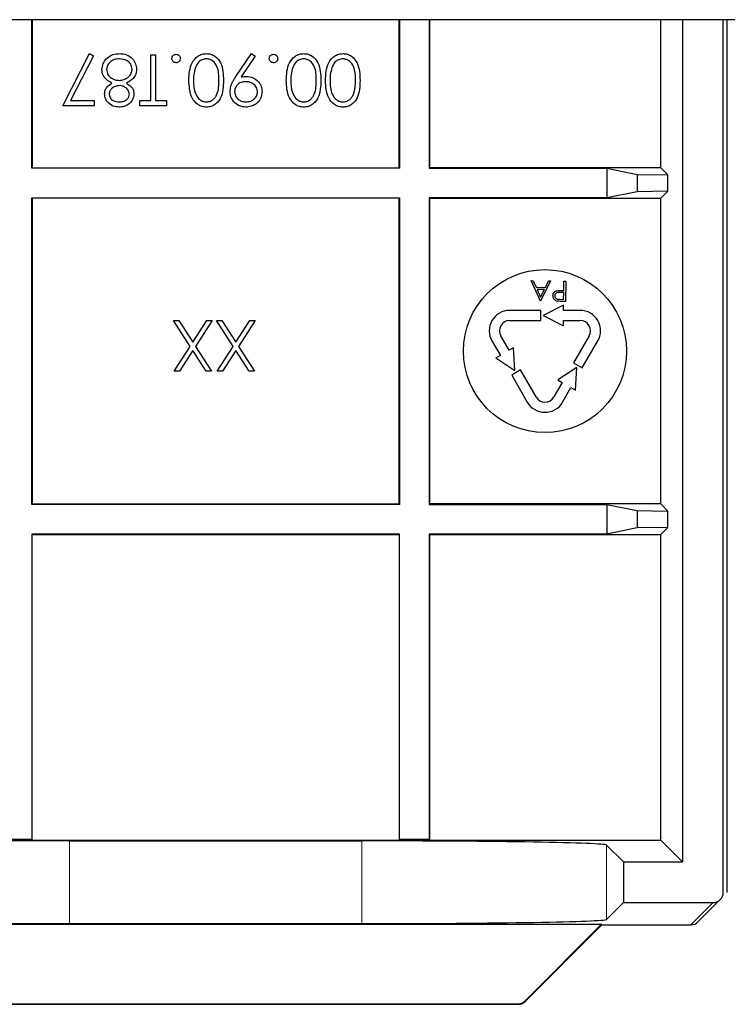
# Paper-space layout 'Blatt3' of a CAD drawing. Header units: millimetres. Extents: x 5 to 418, y 2 to 292.
# Tile 64 of 73: x 330 to 336, y 94 to 102. Entities that reach past the tile are written whole.
import ezdxf

# ---------------------------------------------------------------- set-up
doc = ezdxf.new("R2010")
doc.units = ezdxf.units.MM

psp = doc.layouts.new('Blatt3')

# ---------------------------------------------------------------- linework, layer by layer
at = {"color": 7, "linetype": 'Continuous', "lineweight": 25}
for p, q in [((375.9901, 102.3264), (319.1568, 102.3264)), ((330.0691, 101.1108), (330.0691, 102.3264)), ((330.0735, 102.3264), (330.0735, 101.1152)), ((333.0735, 101.1152), (333.0735, 102.3264)), ((333.0778, 102.3264), (333.0778, 101.1108)), ((333.3191, 102.3264), (333.3191, 101.1108)), ((333.3235, 101.1152), (333.3235, 102.3264)), ((335.2126, 101.1152), (335.2126, 102.3264)), ((335.3901, 102.3264), (335.3901, 95.4377)), ((335.7235, 95.1878), (335.7235, 102.3264)), ((335.7568, 95.1878), (335.7568, 102.3264)), ((330.3235, 101.6216), (330.5425, 102.049)), ((330.5425, 102.049), (330.5748, 102.0312)), ((331.739, 101.8613), (331.8673, 102.049)), ((331.8673, 102.049), (331.8972, 102.0282)), ((330.5748, 102.0312), (330.3867, 101.6644)), ((331.0446, 102.0383), (331.082, 102.0383)), ((331.0446, 101.6644), (331.0446, 102.0383)), ((331.082, 102.0383), (331.082, 101.6644)), ((331.8972, 102.0282), (331.7813, 101.8588)), ((330.3867, 101.6644), (330.5799, 101.6644)), ((330.5799, 101.6644), (330.5799, 101.6216)), ((330.9538, 101.6644), (331.0446, 101.6644)), ((330.9538, 101.6216), (330.9538, 101.6644)), ((331.082, 101.6644), (331.1728, 101.6644)), ((331.1728, 101.6644), (331.1728, 101.6216)), ((330.5799, 101.6216), (330.3235, 101.6216)), ((331.1728, 101.6216), (330.9538, 101.6216)), ((330.0691, 101.1108), (330.0735, 101.1152)), ((333.0778, 101.1108), (330.0691, 101.1108)), ((330.0735, 101.1152), (333.0735, 101.1152)), ((333.0778, 101.1108), (333.0735, 101.1152)), ((333.3191, 101.1108), (333.3235, 101.1152)), ((333.3191, 101.1108), (334.7729, 101.1108)), ((335.2126, 101.1152), (333.3235, 101.1152)), ((334.7729, 101.1108), (335.0208, 101.0614)), ((334.7729, 101.1108), (334.7729, 100.8695)), ((335.2126, 101.1152), (335.2708, 101.057)), ((335.0208, 101.0614), (335.2708, 101.057)), ((335.0208, 101.0614), (335.0208, 100.919)), ((335.2708, 100.9234), (335.2708, 101.057)), ((335.0208, 100.919), (334.7729, 100.8695)), ((335.2708, 100.9234), (335.0208, 100.919)), ((335.2708, 100.9234), (335.2126, 100.8652)), ((330.0691, 100.8695), (333.0778, 100.8695)), ((330.0691, 98.3608), (330.0691, 100.8695)), ((330.0691, 100.8695), (330.0735, 100.8652)), ((330.0735, 100.8652), (330.0735, 98.3652)), ((333.0735, 100.8652), (330.0735, 100.8652)), ((333.0778, 100.8695), (333.0735, 100.8652)), ((333.0735, 98.3652), (333.0735, 100.8652)), ((333.0778, 100.8695), (333.0778, 98.3608)), ((333.3191, 100.8695), (333.3235, 100.8652)), ((334.7729, 100.8695), (333.3191, 100.8695)), ((333.3191, 100.8695), (333.3191, 98.3608)), ((333.3235, 100.8652), (335.2126, 100.8652)), ((333.3235, 98.3652), (333.3235, 100.8652)), ((335.2126, 98.3652), (335.2126, 100.8652)), ((334.2285, 100.0243), (334.1536, 100.1919)), ((334.1536, 100.1919), (334.1698, 100.1917)), ((334.1698, 100.1917), (334.1938, 100.138)), ((334.1938, 100.138), (334.2694, 100.137)), ((334.2611, 100.12), (334.2015, 100.1208)), ((334.2015, 100.1208), (334.2301, 100.0567)), ((334.2301, 100.0567), (334.2611, 100.12)), ((334.3117, 100.1899), (334.2306, 100.0242)), ((334.2694, 100.137), (334.2954, 100.1901)), ((334.2954, 100.1901), (334.3117, 100.1899)), ((334.4078, 100.1118), (334.4197, 100.1117)), ((334.4197, 100.1117), (334.4207, 100.1886)), ((334.4207, 100.1886), (334.4356, 100.1884)), ((334.4356, 100.1884), (334.4336, 100.0218)), ((334.3884, 100.0394), (334.4188, 100.039)), ((334.4195, 100.0946), (334.3903, 100.0953)), ((334.4188, 100.039), (334.4195, 100.0946)), ((334.2306, 100.0242), (334.2285, 100.0243)), ((334.4181, 99.9902), (334.2514, 99.9068)), ((334.4336, 100.0218), (334.4009, 100.0222)), ((334.4181, 99.9485), (334.4181, 99.9902)), ((334.2325, 99.9485), (333.9772, 99.9485)), ((334.2325, 99.8652), (334.2325, 99.9485)), ((334.2514, 99.9068), (334.4181, 99.8235)), ((334.5545, 99.9485), (334.4181, 99.9485)), ((331.3644, 99.6543), (331.2284, 99.8668)), ((331.2284, 99.8668), (331.2715, 99.8668)), ((331.2715, 99.8668), (331.386, 99.688)), ((331.386, 99.688), (331.5004, 99.8668)), ((331.5436, 99.8668), (331.4075, 99.6543)), ((331.5004, 99.8668), (331.5436, 99.8668)), ((331.581, 99.8668), (331.6241, 99.8668)), ((331.7169, 99.6543), (331.581, 99.8668)), ((331.6241, 99.8668), (331.7385, 99.688)), ((331.7385, 99.688), (331.853, 99.8668)), ((331.8961, 99.8668), (331.7601, 99.6543)), ((331.853, 99.8668), (331.8961, 99.8668)), ((333.9772, 99.8652), (334.2325, 99.8652)), ((334.4181, 99.8652), (334.5545, 99.8652)), ((334.4181, 99.8235), (334.4181, 99.8652)), ((333.9732, 99.622), (333.905, 99.7402)), ((334.6267, 99.7402), (334.499, 99.519)), ((331.2337, 99.4502), (331.3644, 99.6543)), ((331.4075, 99.6543), (331.5382, 99.4502)), ((331.5863, 99.4502), (331.7169, 99.6543)), ((331.7601, 99.6543), (331.8908, 99.4502)), ((333.8328, 99.6985), (333.9011, 99.5803)), ((334.0093, 99.6428), (333.9732, 99.622)), ((334.0205, 99.4568), (334.0093, 99.6428)), ((334.5712, 99.4774), (334.6989, 99.6985)), ((331.386, 99.6206), (331.2769, 99.4502)), ((331.4951, 99.4502), (331.386, 99.6206)), ((331.7385, 99.6206), (331.6295, 99.4502)), ((331.8476, 99.4502), (331.7385, 99.6206)), ((333.9011, 99.5803), (333.865, 99.5595)), ((333.865, 99.5595), (334.0205, 99.4568)), ((334.5257, 99.4818), (334.3702, 99.3792)), ((334.499, 99.519), (334.5712, 99.4774)), ((334.5145, 99.2958), (334.5257, 99.4818)), ((331.2769, 99.4502), (331.2337, 99.4502)), ((331.5382, 99.4502), (331.4951, 99.4502)), ((331.6295, 99.4502), (331.5863, 99.4502)), ((331.8908, 99.4502), (331.8476, 99.4502)), ((334.066, 99.4613), (333.9938, 99.4196)), ((333.9938, 99.4196), (334.1215, 99.1985)), ((334.1937, 99.2402), (334.066, 99.4613)), ((334.4062, 99.3583), (334.338, 99.2402)), ((334.3702, 99.3792), (334.4062, 99.3583)), ((334.4102, 99.1985), (334.4784, 99.3167)), ((334.4784, 99.3167), (334.5145, 99.2958)), ((330.0691, 98.3608), (330.0735, 98.3652)), ((333.0778, 98.3608), (330.0691, 98.3608)), ((330.0735, 98.3652), (333.0735, 98.3652)), ((333.0778, 98.3608), (333.0735, 98.3652)), ((333.3191, 98.3608), (333.3235, 98.3652)), ((333.3191, 98.3608), (334.7729, 98.3608)), ((335.2126, 98.3652), (333.3235, 98.3652)), ((334.7729, 98.3608), (335.0208, 98.3114)), ((334.7729, 98.3608), (334.7729, 98.1195)), ((335.2126, 98.3652), (335.2708, 98.307)), ((335.0208, 98.3114), (335.2708, 98.307)), ((335.0208, 98.3114), (335.0208, 98.169)), ((335.2708, 98.1734), (335.2708, 98.307)), ((333.0778, 98.1195), (330.0691, 98.1195)), ((330.0691, 98.1195), (330.0691, 95.6195)), ((330.0691, 98.1195), (330.0735, 98.1152)), ((330.0735, 95.6152), (330.0735, 98.1152)), ((330.0735, 98.1152), (333.0735, 98.1152)), ((333.0778, 98.1195), (333.0735, 98.1152)), ((333.0735, 98.1152), (333.0735, 95.6152)), ((333.0778, 95.6195), (333.0778, 98.1195)), ((333.3191, 98.1195), (333.3235, 98.1152)), ((334.7729, 98.1195), (333.3191, 98.1195)), ((333.3191, 98.1195), (333.3191, 95.6195)), ((333.3235, 98.1152), (335.2126, 98.1152)), ((333.3235, 95.6152), (333.3235, 98.1152)), ((335.0208, 98.169), (334.7729, 98.1195)), ((335.2708, 98.1734), (335.0208, 98.169)), ((335.2708, 98.1734), (335.2126, 98.1152)), ((335.2126, 95.6152), (335.2126, 98.1152)), ((329.8235, 95.6152), (330.0735, 95.6152)), ((330.0691, 95.6195), (329.8278, 95.6195)), ((330.0691, 95.6195), (330.0735, 95.6152)), ((330.0735, 95.6152), (333.0735, 95.6152)), ((330.3772, 95.6094), (332.7698, 95.6094)), ((333.0778, 95.6195), (333.0735, 95.6152)), ((333.0735, 95.6152), (333.3235, 95.6152)), ((333.3191, 95.6195), (333.0778, 95.6195)), ((333.3191, 95.6195), (333.3235, 95.6152)), ((333.3235, 95.6152), (335.2126, 95.6152)), ((335.3901, 95.4377), (335.2126, 95.6152)), ((334.7695, 95.5751), (334.9068, 95.4377)), ((334.9068, 95.4377), (335.3901, 95.4377)), ((334.9068, 95.4377), (334.9068, 95.1044)), ((335.5172, 94.947), (335.699, 95.1288)), ((334.7695, 94.967), (334.9068, 95.1044)), ((334.9068, 95.1044), (335.6401, 95.1044)), ((328.4176, 94.9269), (334.7293, 94.9269)), ((330.3772, 94.9327), (332.7698, 94.9327)), ((334.1037, 94.3013), (334.7293, 94.9269)), ((334.1055, 94.2969), (334.7311, 94.9226)), ((334.7311, 94.9226), (334.7293, 94.9269)), ((334.7311, 94.9226), (335.4583, 94.9226)), ((329.1004, 94.2725), (334.0466, 94.2725)), ((329.1022, 94.2769), (334.0448, 94.2769))]:
    psp.add_line(p, q, dxfattribs=at)
at = {"color": 7, "linetype": 'Continuous', "lineweight": 18}
for p, q in [((330.3772, 95.6094), (330.3772, 94.9327)), ((332.7698, 95.6094), (332.7698, 94.9327)), ((334.7695, 95.5751), (334.7695, 94.967)), ((335.4583, 94.9226), (335.6401, 95.1044)), ((334.0466, 94.2725), (334.0448, 94.2769)), ((334.1037, 94.3013), (334.1055, 94.2969))]:
    psp.add_line(p, q, dxfattribs=at)
at = {"color": 7, "linetype": 'Continuous', "lineweight": 25}
psp.add_circle((334.2659, 99.6152), 0.6667, dxfattribs=at)
for centre, radius, start, end in [((333.9772, 99.7818), 0.1667, 90, 210), ((334.5545, 99.7818), 0.1667, 330, 90), ((333.9772, 99.7818), 0.0833, 90, 210), ((334.5545, 99.7818), 0.0833, 330, 90), ((334.2659, 99.2818), 0.0833, 210, 330), ((334.2659, 99.2818), 0.1667, 210, 330), ((335.4583, 95.0059), 0.0833, 270, 315), ((334.0466, 94.3559), 0.0833, 270, 315)]:
    psp.add_arc(centre, radius, start, end, dxfattribs=at)
at = {"color": 7, "linetype": 'Continuous', "lineweight": 18}
for centre, start, end in [((335.4583, 95.0059), 269.98044, 314.99849), ((334.0466, 94.3559), 270.00748, 314.99252)]:
    psp.add_arc(centre, 0.0833, start, end, dxfattribs=at)
at = {"color": 7, "linetype": 'Continuous', "lineweight": 25}
for centre, major_axis, ratio, start_param, end_param in [((330.3772, 95.5744), (2, 0), 0.017455, 1.570796, 3.124139), ((332.7698, 95.5744), (2, 0), 0.017455, 0.017453, 1.570796), ((335.6401, 95.1877), (-0.0589, -0.0589), 0.999695, 0.785246, 2.356347), ((330.3772, 94.9677), (2, 0), 0.017455, 3.159046, 4.712389), ((332.7698, 94.9677), (2, 0), 0.017455, 4.712389, 6.265732), ((334.0448, 94.3602), (0.0319, -0.077), 0.999822, 5.890549, 6.675821)]:
    psp.add_ellipse(centre, major_axis=major_axis, ratio=ratio, start_param=start_param, end_param=end_param, dxfattribs=at)
for points, knots in [([(330.6755, 102.0032), (330.6935, 102.0185), (330.7257, 102.0459), (330.7676, 102.048), (330.7861, 102.049)], [0, 0, 0, 0, 0.557758, 1, 1, 1, 1]), ([(330.7861, 102.049), (330.8063, 102.0477), (330.8465, 102.0452), (330.8934, 102.0114), (330.9217, 101.9674), (330.9253, 101.936), (330.9271, 101.9204)], [0, 0, 0, 0, 0.280545, 0.559269, 0.779816, 1, 1, 1, 1]), ([(331.2156, 102.0089), (331.2162, 102.014), (331.2174, 102.0243), (331.2269, 102.0356), (331.2382, 102.0426), (331.2463, 102.0433), (331.2503, 102.0436)], [0, 0, 0, 0, 0.279469, 0.559358, 0.779674, 1, 1, 1, 1]), ([(331.2503, 102.0436), (331.2554, 102.043), (331.2656, 102.0417), (331.2769, 102.0323), (331.2839, 102.021), (331.2846, 102.0129), (331.285, 102.0089)], [0, 0, 0, 0, 0.279581, 0.559143, 0.779575, 1, 1, 1, 1]), ([(331.3544, 101.8301), (331.3568, 101.8801), (331.3603, 101.9551), (331.4169, 102.0242), (331.4615, 102.046), (331.486, 102.048), (331.4983, 102.049)], [0, 0, 0, 0, 0.499407, 0.748743, 0.874372, 1, 1, 1, 1]), ([(331.4983, 102.049), (331.5104, 102.048), (331.5347, 102.046), (331.579, 102.0242), (331.6337, 101.9542), (331.636, 101.8798), (331.6376, 101.8301)], [0, 0, 0, 0, 0.125551, 0.25109, 0.50025, 1, 1, 1, 1]), ([(332.0115, 102.0089), (332.0121, 102.014), (332.0133, 102.0243), (332.0228, 102.0356), (332.0342, 102.0426), (332.0422, 102.0433), (332.0462, 102.0436)], [0, 0, 0, 0, 0.279469, 0.559358, 0.779674, 1, 1, 1, 1]), ([(332.0462, 102.0436), (332.0513, 102.043), (332.0615, 102.0417), (332.0728, 102.0323), (332.0798, 102.021), (332.0806, 102.0129), (332.0809, 102.0089)], [0, 0, 0, 0, 0.279581, 0.559143, 0.779575, 1, 1, 1, 1]), ([(332.1504, 101.8301), (332.1527, 101.8801), (332.1562, 101.9551), (332.2129, 102.0242), (332.2574, 102.046), (332.2819, 102.048), (332.2942, 102.049)], [0, 0, 0, 0, 0.499407, 0.748743, 0.874372, 1, 1, 1, 1]), ([(332.2942, 102.049), (332.3064, 102.048), (332.3307, 102.046), (332.3749, 102.0242), (332.4297, 101.9542), (332.432, 101.8798), (332.4335, 101.8301)], [0, 0, 0, 0, 0.1255507, 0.25109, 0.5002501, 1, 1, 1, 1]), ([(332.4709, 101.8301), (332.4732, 101.8801), (332.4767, 101.9551), (332.5334, 102.0242), (332.578, 102.046), (332.6025, 102.048), (332.6147, 102.049)], [0, 0, 0, 0, 0.499407, 0.748743, 0.874372, 1, 1, 1, 1]), ([(332.6147, 102.049), (332.6269, 102.048), (332.6512, 102.046), (332.6954, 102.0242), (332.7502, 101.9542), (332.7525, 101.8798), (332.754, 101.8301)], [0, 0, 0, 0, 0.1255507, 0.25109, 0.5002501, 1, 1, 1, 1]), ([(330.644, 101.9169), (330.6457, 101.9347), (330.6487, 101.9664), (330.6673, 101.992), (330.6755, 102.0032)], [0, 0, 0, 0, 0.559346, 1, 1, 1, 1]), ([(330.7857, 102.0062), (330.7714, 102.0053), (330.7427, 102.0033), (330.7081, 101.9814), (330.6854, 101.9514), (330.6827, 101.9289), (330.6814, 101.9177)], [0, 0, 0, 0, 0.280602, 0.559962, 0.78018, 1, 1, 1, 1]), ([(330.8897, 101.9216), (330.8874, 101.9355), (330.8827, 101.9633), (330.8441, 102), (330.8079, 102.0039), (330.7857, 102.0062)], [0, 0, 0, 0, 0.279833, 0.560198, 1, 1, 1, 1]), ([(331.2503, 101.9742), (331.2451, 101.9748), (331.2349, 101.9759), (331.2236, 101.9855), (331.2165, 101.9968), (331.2159, 102.0049), (331.2156, 102.0089)], [0, 0, 0, 0, 0.279602, 0.559212, 0.779475, 1, 1, 1, 1]), ([(331.285, 102.0089), (331.2844, 102.0038), (331.2832, 101.9936), (331.2738, 101.9822), (331.2624, 101.9753), (331.2543, 101.9745), (331.2503, 101.9742)], [0, 0, 0, 0, 0.279576, 0.559284, 0.779552, 1, 1, 1, 1]), ([(331.497, 102.0062), (331.4856, 102.0048), (331.4629, 102.002), (331.4277, 101.9782), (331.4152, 101.9512), (331.4076, 101.9347)], [0, 0, 0, 0, 0.280257, 0.560781, 1, 1, 1, 1]), ([(331.6002, 101.83), (331.5999, 101.8689), (331.5994, 101.9272), (331.5594, 101.9841), (331.5256, 102.0032), (331.5065, 102.0052), (331.497, 102.0062)], [0, 0, 0, 0, 0.500291, 0.749086, 0.874606, 1, 1, 1, 1]), ([(332.0462, 101.9742), (332.0411, 101.9748), (332.0308, 101.9759), (332.0196, 101.9855), (332.0125, 101.9968), (332.0118, 102.0049), (332.0115, 102.0089)], [0, 0, 0, 0, 0.279602, 0.559212, 0.779475, 1, 1, 1, 1]), ([(332.0809, 102.0089), (332.0803, 102.0038), (332.0791, 101.9936), (332.0697, 101.9822), (332.0583, 101.9753), (332.0502, 101.9745), (332.0462, 101.9742)], [0, 0, 0, 0, 0.279576, 0.559284, 0.779552, 1, 1, 1, 1]), ([(332.293, 102.0062), (332.2816, 102.0048), (332.2588, 102.002), (332.2236, 101.9782), (332.2112, 101.9512), (332.2036, 101.9347)], [0, 0, 0, 0, 0.280257, 0.560781, 1, 1, 1, 1]), ([(332.3961, 101.83), (332.3958, 101.8689), (332.3954, 101.9272), (332.3553, 101.9841), (332.3215, 102.0032), (332.3025, 102.0052), (332.293, 102.0062)], [0, 0, 0, 0, 0.500291, 0.749086, 0.874606, 1, 1, 1, 1]), ([(332.6135, 102.0062), (332.6021, 102.0048), (332.5793, 102.002), (332.5441, 101.9782), (332.5317, 101.9512), (332.5241, 101.9347)], [0, 0, 0, 0, 0.2802572, 0.5607811, 1, 1, 1, 1]), ([(332.7166, 101.83), (332.7163, 101.8689), (332.7159, 101.9272), (332.6759, 101.9841), (332.6421, 102.0032), (332.623, 102.0052), (332.6135, 102.0062)], [0, 0, 0, 0, 0.5002912, 0.749086, 0.8746062, 1, 1, 1, 1]), ([(330.7245, 101.8062), (330.7009, 101.8205), (330.668, 101.8405), (330.6464, 101.885), (330.6448, 101.9063), (330.644, 101.9169)], [0, 0, 0, 0, 0.558271, 0.779089, 1, 1, 1, 1]), ([(330.6814, 101.9177), (330.6838, 101.9039), (330.6887, 101.8761), (330.7183, 101.8486), (330.7504, 101.8323), (330.7723, 101.8307), (330.7833, 101.83)], [0, 0, 0, 0, 0.278303, 0.558509, 0.779146, 1, 1, 1, 1]), ([(330.7833, 101.83), (330.7979, 101.8312), (330.8272, 101.8337), (330.8617, 101.857), (330.8855, 101.8872), (330.8883, 101.9101), (330.8897, 101.9216)], [0, 0, 0, 0, 0.280283, 0.560138, 0.780298, 1, 1, 1, 1]), ([(330.9271, 101.9204), (330.9257, 101.9064), (330.923, 101.8786), (330.895, 101.8354), (330.8639, 101.8173), (330.8449, 101.8062)], [0, 0, 0, 0, 0.279987, 0.559901, 1, 1, 1, 1]), ([(331.4076, 101.9347), (331.4023, 101.9155), (331.3928, 101.8812), (331.3921, 101.8456), (331.3918, 101.83)], [0, 0, 0, 0, 0.559599, 1, 1, 1, 1]), ([(332.2036, 101.9347), (332.1983, 101.9155), (332.1888, 101.8812), (332.1881, 101.8456), (332.1878, 101.83)], [0, 0, 0, 0, 0.559599, 1, 1, 1, 1]), ([(332.5241, 101.9347), (332.5188, 101.9155), (332.5093, 101.8812), (332.5086, 101.8456), (332.5083, 101.83)], [0, 0, 0, 0, 0.559599, 1, 1, 1, 1]), ([(330.6653, 101.719), (330.6663, 101.7294), (330.6681, 101.7502), (330.6879, 101.783), (330.7106, 101.7974), (330.7245, 101.8062)], [0, 0, 0, 0, 0.280159, 0.560243, 1, 1, 1, 1]), ([(330.8449, 101.8062), (330.8628, 101.7943), (330.8878, 101.7777), (330.9036, 101.7427), (330.905, 101.7261), (330.9057, 101.7179)], [0, 0, 0, 0, 0.557752, 0.778932, 1, 1, 1, 1]), ([(331.4983, 101.6109), (331.486, 101.6119), (331.4615, 101.6139), (331.4168, 101.6356), (331.3604, 101.7052), (331.3568, 101.7801), (331.3544, 101.8301)], [0, 0, 0, 0, 0.1256, 0.251197, 0.500581, 1, 1, 1, 1]), ([(331.3918, 101.83), (331.3934, 101.7913), (331.3957, 101.7333), (331.4347, 101.6761), (331.4684, 101.6567), (331.4875, 101.6547), (331.497, 101.6537)], [0, 0, 0, 0, 0.5000715, 0.7490206, 0.8745985, 1, 1, 1, 1]), ([(331.497, 101.6537), (331.5066, 101.6546), (331.5257, 101.6565), (331.551, 101.6712), (331.5712, 101.6917), (331.5988, 101.7424), (331.5996, 101.7911), (331.6002, 101.83)], [0, 0, 0, 0, 0.1251388, 0.2504182, 0.3755189, 0.5008471, 1, 1, 1, 1]), ([(331.6376, 101.8301), (331.636, 101.7804), (331.6339, 101.7181), (331.5951, 101.6555), (331.5681, 101.6307), (331.5348, 101.6139), (331.5104, 101.6119), (331.4983, 101.6109)], [0, 0, 0, 0, 0.498702, 0.624177, 0.749467, 0.874745, 1, 1, 1, 1]), ([(331.691, 101.739), (331.6925, 101.7541), (331.695, 101.779), (331.7087, 101.8111), (331.7228, 101.8369), (331.7336, 101.8532), (331.739, 101.8613)], [0, 0, 0, 0, 0.339295, 0.559425, 0.779695, 1, 1, 1, 1]), ([(331.8182, 101.8193), (331.8053, 101.8182), (331.7797, 101.8162), (331.7497, 101.7948), (331.7313, 101.7667), (331.7293, 101.7465), (331.7284, 101.7365)], [0, 0, 0, 0, 0.280319, 0.55953, 0.779753, 1, 1, 1, 1]), ([(331.7813, 101.8588), (331.7895, 101.8598), (331.804, 101.8616), (331.8187, 101.8619), (331.8251, 101.862)], [0, 0, 0, 0, 0.559944, 1, 1, 1, 1]), ([(331.9153, 101.7365), (331.9132, 101.7497), (331.909, 101.7763), (331.8804, 101.8024), (331.8495, 101.8171), (331.8286, 101.8186), (331.8182, 101.8193)], [0, 0, 0, 0, 0.2784725, 0.5584236, 0.7790976, 1, 1, 1, 1]), ([(331.8251, 101.862), (331.8437, 101.86), (331.8808, 101.856), (331.9228, 101.8232), (331.9489, 101.7823), (331.9515, 101.7532), (331.9527, 101.7386)], [0, 0, 0, 0, 0.279814, 0.559489, 0.779635, 1, 1, 1, 1]), ([(332.2942, 101.6109), (332.2819, 101.6119), (332.2574, 101.6139), (332.2127, 101.6356), (332.1564, 101.7052), (332.1528, 101.7801), (332.1504, 101.8301)], [0, 0, 0, 0, 0.1256, 0.251197, 0.500581, 1, 1, 1, 1]), ([(332.1878, 101.83), (332.1893, 101.7913), (332.1916, 101.7333), (332.2306, 101.6761), (332.2643, 101.6567), (332.2834, 101.6547), (332.293, 101.6537)], [0, 0, 0, 0, 0.500072, 0.749021, 0.874598, 1, 1, 1, 1]), ([(332.293, 101.6537), (332.3025, 101.6546), (332.3216, 101.6565), (332.347, 101.6712), (332.3672, 101.6917), (332.3947, 101.7424), (332.3955, 101.7911), (332.3961, 101.83)], [0, 0, 0, 0, 0.125139, 0.250418, 0.375519, 0.500847, 1, 1, 1, 1]), ([(332.4335, 101.8301), (332.4319, 101.7804), (332.4299, 101.7181), (332.3911, 101.6555), (332.364, 101.6307), (332.3307, 101.6139), (332.3064, 101.6119), (332.2942, 101.6109)], [0, 0, 0, 0, 0.498702, 0.6241765, 0.7494675, 0.8747453, 1, 1, 1, 1]), ([(332.6147, 101.6109), (332.6025, 101.6119), (332.5779, 101.6139), (332.5332, 101.6356), (332.4769, 101.7052), (332.4733, 101.7801), (332.4709, 101.8301)], [0, 0, 0, 0, 0.1256, 0.251197, 0.500581, 1, 1, 1, 1]), ([(332.5083, 101.83), (332.5098, 101.7913), (332.5121, 101.7333), (332.5511, 101.6761), (332.5849, 101.6567), (332.6039, 101.6547), (332.6135, 101.6537)], [0, 0, 0, 0, 0.5000715, 0.7490206, 0.8745985, 1, 1, 1, 1]), ([(332.6135, 101.6537), (332.623, 101.6546), (332.6421, 101.6565), (332.6675, 101.6712), (332.6877, 101.6917), (332.7153, 101.7424), (332.716, 101.7911), (332.7166, 101.83)], [0, 0, 0, 0, 0.125139, 0.250418, 0.375519, 0.500847, 1, 1, 1, 1]), ([(332.754, 101.8301), (332.7524, 101.7804), (332.7504, 101.7181), (332.7116, 101.6555), (332.6845, 101.6307), (332.6513, 101.6139), (332.6269, 101.6119), (332.6147, 101.6109)], [0, 0, 0, 0, 0.498702, 0.624177, 0.749467, 0.874745, 1, 1, 1, 1]), ([(330.7842, 101.7872), (330.7732, 101.7861), (330.7511, 101.7837), (330.7243, 101.7668), (330.7068, 101.7435), (330.7041, 101.7262), (330.7027, 101.7176)], [0, 0, 0, 0, 0.280237, 0.560145, 0.780435, 1, 1, 1, 1]), ([(330.8683, 101.7185), (330.866, 101.7295), (330.8613, 101.7517), (330.8366, 101.7727), (330.8106, 101.7853), (330.793, 101.7866), (330.7842, 101.7872)], [0, 0, 0, 0, 0.277721, 0.558224, 0.779072, 1, 1, 1, 1]), ([(331.8201, 101.6109), (331.8012, 101.6132), (331.7633, 101.6176), (331.7204, 101.6516), (331.6955, 101.6944), (331.6925, 101.7241), (331.691, 101.739)], [0, 0, 0, 0, 0.27973, 0.559163, 0.779612, 1, 1, 1, 1]), ([(331.7284, 101.7365), (331.7303, 101.7235), (331.7342, 101.6974), (331.7613, 101.6711), (331.7913, 101.6559), (331.8118, 101.6544), (331.822, 101.6537)], [0, 0, 0, 0, 0.2787219, 0.5585693, 0.7791712, 1, 1, 1, 1]), ([(331.9527, 101.7386), (331.9505, 101.7193), (331.9459, 101.6808), (331.9091, 101.639), (331.8653, 101.6151), (331.8352, 101.6123), (331.8201, 101.6109)], [0, 0, 0, 0, 0.279538, 0.558851, 0.779452, 1, 1, 1, 1]), ([(331.822, 101.6537), (331.835, 101.6549), (331.861, 101.6575), (331.8915, 101.6785), (331.912, 101.7058), (331.9142, 101.7263), (331.9153, 101.7365)], [0, 0, 0, 0, 0.2800921, 0.5600105, 0.7801305, 1, 1, 1, 1]), ([(330.7836, 101.6109), (330.767, 101.6128), (330.7338, 101.6164), (330.6948, 101.6439), (330.6701, 101.6799), (330.6669, 101.706), (330.6653, 101.719)], [0, 0, 0, 0, 0.279929, 0.559623, 0.779946, 1, 1, 1, 1]), ([(330.7027, 101.7176), (330.705, 101.7069), (330.7094, 101.6854), (330.7401, 101.6578), (330.7684, 101.6552), (330.7857, 101.6537)], [0, 0, 0, 0, 0.278971, 0.559919, 1, 1, 1, 1]), ([(330.9057, 101.7179), (330.9028, 101.7012), (330.8969, 101.6678), (330.8625, 101.6332), (330.8232, 101.6141), (330.7968, 101.612), (330.7836, 101.6109)], [0, 0, 0, 0, 0.278806, 0.558457, 0.77916, 1, 1, 1, 1]), ([(330.7857, 101.6537), (330.7967, 101.6544), (330.8185, 101.6559), (330.8453, 101.6713), (330.8648, 101.6927), (330.8672, 101.7099), (330.8683, 101.7185)], [0, 0, 0, 0, 0.2806507, 0.5605655, 0.7806204, 1, 1, 1, 1]), ([(334.3653, 100.1096), (334.3732, 100.1105), (334.3874, 100.1121), (334.4016, 100.1119), (334.4078, 100.1118)], [0, 0, 0, 0, 0.559694, 1, 1, 1, 1]), ([(334.3316, 100.0677), (334.332, 100.0732), (334.333, 100.0842), (334.3415, 100.0974), (334.3529, 100.1059), (334.3612, 100.1084), (334.3653, 100.1096)], [0, 0, 0, 0, 0.280099, 0.559324, 0.779458, 1, 1, 1, 1]), ([(334.363, 100.0251), (334.3579, 100.027), (334.3478, 100.0308), (334.3375, 100.0422), (334.3322, 100.0551), (334.3318, 100.0635), (334.3316, 100.0677)], [0, 0, 0, 0, 0.279705, 0.559381, 0.779509, 1, 1, 1, 1]), ([(334.3903, 100.0953), (334.3802, 100.0955), (334.3675, 100.0957), (334.3551, 100.0875), (334.3486, 100.0799), (334.3473, 100.0725), (334.3465, 100.0676)], [0, 0, 0, 0, 0.499721, 0.62535, 0.751083, 1, 1, 1, 1]), ([(334.3465, 100.0676), (334.3472, 100.0628), (334.3483, 100.0556), (334.3543, 100.048), (334.366, 100.0394), (334.3784, 100.0394), (334.3884, 100.0394)], [0, 0, 0, 0, 0.248969, 0.374729, 0.500383, 1, 1, 1, 1]), ([(334.4009, 100.0222), (334.3938, 100.0222), (334.3811, 100.0223), (334.3685, 100.0243), (334.363, 100.0251)], [0, 0, 0, 0, 0.560314, 1, 1, 1, 1])]:
    psp.add_open_spline(points, degree=3, knots=knots, dxfattribs=at)

doc.saveas('drawing.dxf')
